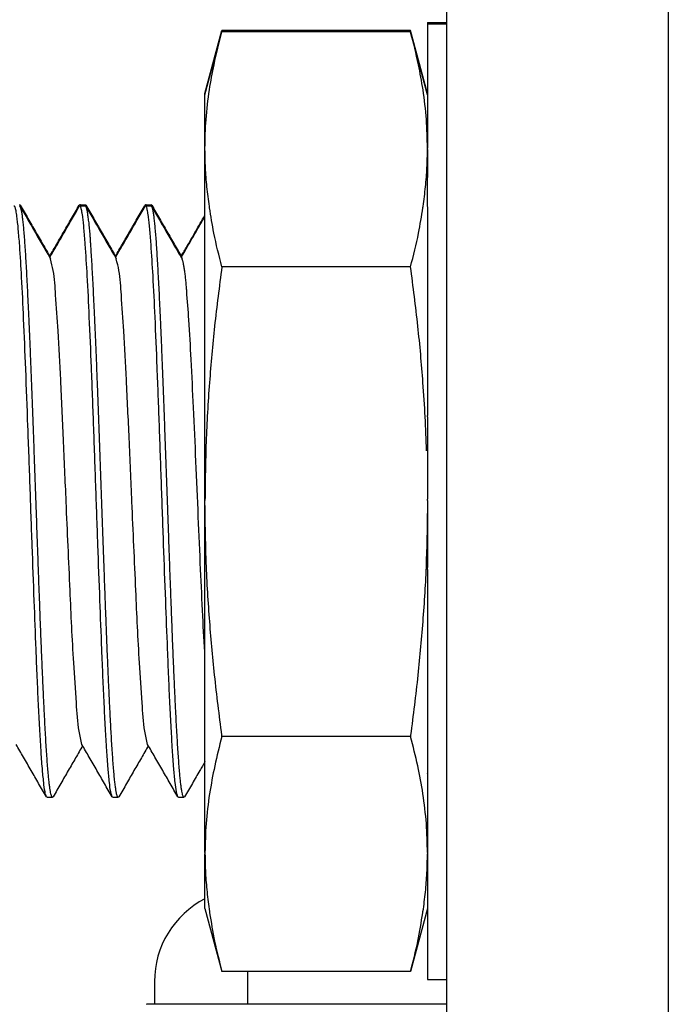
# Model space of a CAD drawing. Header units: inches. Extents: x 2.2 to 24.2, y 1.1 to 18.1.
# Tile 9 of 106: x 10.142 to 10.279, y 8.619 to 8.827. Entities that reach past the tile are written whole.
import ezdxf

# ---------------------------------------------------------------- set-up
doc = ezdxf.new("R2010")
doc.units = ezdxf.units.IN
doc.header["$MEASUREMENT"] = 0

# ---------------------------------------------------------------- blocks, each defined once
blk = doc.blocks.new('B250_front_panel__1', base_point=(20.0992892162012, 16.53928189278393))
at = {"color": 124, "linetype": 'Continuous'}
for p, q in [((20.55803883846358, 18.00673189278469), (20.5580388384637, 16.67223189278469)), ((20.38031246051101, 17.25177822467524), (20.38031246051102, 17.23790995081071))]:
    blk.add_line(p, q, dxfattribs=at)
at = {"color": 7, "linetype": 'Continuous'}
for p, q in [((20.46428883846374, 17.7680406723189), (20.46428883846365, 17.23790995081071)), ((20.45628883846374, 17.65293671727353), (20.45628883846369, 17.65238671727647)), ((20.45628883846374, 17.65293671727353), (20.46428883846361, 17.65293671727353)), ((20.45628883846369, 17.65238671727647), (20.4562888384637, 17.62293671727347)), ((20.45628883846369, 17.65238671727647), (20.46428883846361, 17.65238671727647)), ((20.36228883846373, 17.62293671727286), (20.36941856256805, 17.6495452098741)), ((20.3622888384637, 17.62238671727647), (20.369418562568, 17.64899520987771)), ((20.44915911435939, 17.6495452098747), (20.36941856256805, 17.6495452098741)), ((20.44915911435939, 17.64899520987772), (20.369418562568, 17.64899520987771)), ((20.4562888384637, 17.62293671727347), (20.44915911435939, 17.6495452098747)), ((20.45628883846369, 17.62238671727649), (20.44915911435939, 17.64899520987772)), ((20.3622888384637, 17.62238671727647), (20.36228883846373, 17.62293671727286)), ((20.36228883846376, 17.59989308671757), (20.3622888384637, 17.62238671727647)), ((20.4562888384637, 17.62293671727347), (20.45628883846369, 17.62238671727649)), ((20.45628883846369, 17.62238671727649), (20.45628883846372, 17.59989308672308)), ((20.36228883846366, 17.57151484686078), (20.36228883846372, 17.59934308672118)), ((20.45628883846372, 17.5993430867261), (20.45619857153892, 17.57528741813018)), ((20.28423260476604, 17.57571012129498), (20.28396217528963, 17.57594394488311)), ((20.284232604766, 17.5751601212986), (20.28396217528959, 17.57539394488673)), ((20.30943057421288, 17.57594394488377), (20.30916007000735, 17.5757100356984)), ((20.30943057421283, 17.57539394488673), (20.30916007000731, 17.57516003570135)), ((20.30943057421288, 17.57594394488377), (20.31173995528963, 17.57594394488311)), ((20.30943057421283, 17.57539394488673), (20.31173995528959, 17.57539394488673)), ((20.31201038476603, 17.57571012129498), (20.31173995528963, 17.57594394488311)), ((20.312010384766, 17.5751601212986), (20.31173995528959, 17.57539394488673)), ((20.33720835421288, 17.57594394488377), (20.33693785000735, 17.5757100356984)), ((20.33720835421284, 17.57539394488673), (20.3369378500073, 17.57516003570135)), ((20.33720835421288, 17.57594394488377), (20.33951773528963, 17.57594394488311)), ((20.33720835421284, 17.57539394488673), (20.33951773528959, 17.57539394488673)), ((20.33978816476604, 17.57571012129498), (20.33951773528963, 17.57594394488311)), ((20.339788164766, 17.5751601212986), (20.33951773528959, 17.57539394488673)), ((20.45628883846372, 17.57295382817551), (20.45628883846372, 17.48674741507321)), ((20.3622888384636, 17.57096484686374), (20.36228883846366, 17.57151484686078)), ((20.36228883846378, 17.45093671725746), (20.3622888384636, 17.57096484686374)), ((20.44915911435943, 17.54969096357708), (20.36941856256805, 17.54969096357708)), ((20.45628883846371, 17.48619741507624), (20.45628883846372, 17.4513908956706)), ((20.36228883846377, 17.30198034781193), (20.36228883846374, 17.45038671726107)), ((20.45628883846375, 17.45093671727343), (20.45628883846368, 17.44993253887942)), ((20.45628883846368, 17.44993253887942), (20.45628883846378, 17.42315300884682)), ((20.45628883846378, 17.42315300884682), (20.45628883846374, 17.42260300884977)), ((20.45628883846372, 17.42166940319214), (20.45628883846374, 17.37024087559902)), ((20.45628883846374, 17.37024087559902), (20.45628883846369, 17.36969087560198)), ((20.45628883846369, 17.36969087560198), (20.45628883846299, 17.33539239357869)), ((20.44915911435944, 17.35108247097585), (20.36941856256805, 17.35108247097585)), ((20.45628750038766, 17.33525549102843), (20.45628883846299, 17.33539239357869)), ((20.45628750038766, 17.33525549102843), (20.45628883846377, 17.30198034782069)), ((20.29554168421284, 17.32539394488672), (20.29527118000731, 17.3256278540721)), ((20.29554168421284, 17.32539394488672), (20.2978510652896, 17.32539394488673)), ((20.298121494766, 17.32562776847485), (20.2978510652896, 17.32539394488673)), ((20.32331946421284, 17.32539394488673), (20.32304896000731, 17.3256278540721)), ((20.32331946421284, 17.32539394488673), (20.3256288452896, 17.32539394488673)), ((20.325899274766, 17.32562776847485), (20.3256288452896, 17.32539394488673)), ((20.35109724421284, 17.32539394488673), (20.35082674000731, 17.3256278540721)), ((20.35109724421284, 17.32539394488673), (20.35340662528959, 17.32539394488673)), ((20.353677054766, 17.32562776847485), (20.35340662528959, 17.32539394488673)), ((20.45628883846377, 17.30198034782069), (20.45628883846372, 17.3014303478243)), ((20.36228883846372, 17.27838671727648), (20.36228883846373, 17.30143034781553)), ((20.45628883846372, 17.3014303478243), (20.45628883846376, 17.29093671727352)), ((20.45628883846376, 17.29093671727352), (20.45628883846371, 17.29038671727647)), ((20.45628883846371, 17.29038671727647), (20.45628883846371, 17.27838671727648)), ((20.36228883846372, 17.27838671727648), (20.36941856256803, 17.25177822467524)), ((20.45628883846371, 17.27838671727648), (20.4491591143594, 17.25177822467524)), ((20.45628883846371, 17.27838671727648), (20.45628883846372, 17.24838671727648)), ((20.4491591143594, 17.25177822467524), (20.36941856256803, 17.25177822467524)), ((20.45628883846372, 17.24838671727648), (20.46428883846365, 17.24838671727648)), ((20.34094238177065, 17.24746529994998), (20.34094238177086, 17.23790995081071)), ((20.46428883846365, 17.23790995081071), (20.33763992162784, 17.23790995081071)), ((20.46428883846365, 17.23790995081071), (20.46428883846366, 16.91092311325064))]:
    blk.add_line(p, q, dxfattribs=at)
blk.add_arc((20.38031246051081, 17.24746529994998), 0.0393700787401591, 117.2452363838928, 180, dxfattribs=at)
for points, knots in [([(20.36414844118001, 17.62456796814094), (20.36476202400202, 17.62808689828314), (20.36619381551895, 17.63629818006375), (20.36824588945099, 17.64437798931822), (20.369418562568, 17.64899520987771)], [0, 0, 0, 0, 0.0107124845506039, 0.0249971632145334, 0.0249971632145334, 0.0249971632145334, 0.0249971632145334]), ([(20.367326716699, 17.64118833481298), (20.36764562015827, 17.6425355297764), (20.36830715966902, 17.64533009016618), (20.36903933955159, 17.64810699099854), (20.36941856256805, 17.6495452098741)], [0, 0, 0, 0, 0.0041530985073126, 0.008615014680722, 0.008615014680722, 0.008615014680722, 0.008615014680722]), ([(20.4512509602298, 17.64118833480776), (20.45093205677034, 17.64253552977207), (20.45027051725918, 17.64533009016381), (20.44953833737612, 17.64810699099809), (20.44915911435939, 17.6495452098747)], [0, 0, 0, 0, 0.0041530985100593, 0.0086150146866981, 0.0086150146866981, 0.0086150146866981, 0.0086150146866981]), ([(20.45442923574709, 17.62456796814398), (20.45381565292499, 17.62808689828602), (20.45238386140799, 17.63629818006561), (20.45033178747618, 17.64437798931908), (20.44915911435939, 17.64899520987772)], [0, 0, 0, 0, 0.0107124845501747, 0.0249971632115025, 0.0249971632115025, 0.0249971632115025, 0.0249971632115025]), ([(20.36228883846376, 17.59989308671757), (20.36236708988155, 17.6039208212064), (20.3625275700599, 17.61217998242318), (20.36359933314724, 17.62037130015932), (20.36414844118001, 17.62456796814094)], [0, 0, 0, 0, 0.0120755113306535, 0.0247617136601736, 0.0247617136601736, 0.0247617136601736, 0.0247617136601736]), ([(20.45628883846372, 17.59989308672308), (20.45621058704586, 17.60392082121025), (20.45605010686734, 17.61217998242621), (20.45497834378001, 17.62037130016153), (20.45442923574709, 17.62456796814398)], [0, 0, 0, 0, 0.0120755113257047, 0.0247617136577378, 0.0247617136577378, 0.0247617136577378, 0.0247617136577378]), ([(20.36228883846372, 17.59934308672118), (20.36228889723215, 17.59943479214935), (20.36228899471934, 17.59961812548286), (20.36228889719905, 17.59980145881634), (20.36228883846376, 17.59989308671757)], [0, 0, 0, 0, 0.0002751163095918, 0.0005500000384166, 0.0005500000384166, 0.0005500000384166, 0.0005500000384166]), ([(20.36422815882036, 17.57468400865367), (20.36421461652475, 17.57477413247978), (20.36418769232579, 17.57495340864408), (20.36375095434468, 17.57789460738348), (20.36306629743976, 17.58341822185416), (20.36242744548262, 17.59146805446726), (20.36233453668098, 17.59674653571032), (20.36228883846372, 17.59934308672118)], [0, 0, 0, 0, 0.0002734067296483, 0.0005438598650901, 0.0089203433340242, 0.0169657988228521, 0.0247551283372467, 0.0247551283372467, 0.0247551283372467, 0.0247551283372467]), ([(20.45434951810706, 17.57468400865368), (20.45436306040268, 17.5747741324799), (20.45438998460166, 17.57495340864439), (20.45482672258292, 17.57789460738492), (20.45551137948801, 17.5834182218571), (20.45615023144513, 17.59146805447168), (20.45624314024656, 17.59674653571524), (20.45628883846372, 17.5993430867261)], [0, 0, 0, 0, 0.0002734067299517, 0.0005438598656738, 0.0089203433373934, 0.0169657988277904, 0.0247551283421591, 0.0247551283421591, 0.0247551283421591, 0.0247551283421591]), ([(20.45628883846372, 17.5993430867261), (20.4562887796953, 17.59943479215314), (20.45628868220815, 17.59961812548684), (20.45628877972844, 17.59980145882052), (20.45628883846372, 17.59989308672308)], [0, 0, 0, 0, 0.0002751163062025, 0.0005500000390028, 0.0005500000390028, 0.0005500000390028, 0.0005500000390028]), ([(20.28400587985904, 17.55864979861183), (20.28390459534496, 17.55985265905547), (20.28371168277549, 17.56214383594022), (20.28343984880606, 17.56539375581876), (20.28316254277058, 17.56825161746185), (20.28290551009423, 17.57047327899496), (20.2826735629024, 17.57211487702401), (20.28248086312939, 17.57324488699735), (20.28229936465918, 17.57409540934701), (20.28212956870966, 17.57468858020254), (20.28200051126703, 17.57502767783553), (20.28188306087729, 17.57522912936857), (20.28180939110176, 17.57534183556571), (20.2817117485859, 17.57537039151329), (20.28167244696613, 17.57538609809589), (20.28165279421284, 17.57539394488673)], [0, 0, 0, 0, 0.0036213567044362, 0.0068978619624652, 0.0097837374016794, 0.0122348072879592, 0.013606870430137, 0.0147564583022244, 0.0156744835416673, 0.0162113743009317, 0.016611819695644, 0.0167496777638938, 0.0169218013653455, 0.0169854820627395, 0.0170491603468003, 0.0170491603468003, 0.0170491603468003, 0.0170491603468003]), ([(20.28423260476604, 17.57571012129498), (20.2853228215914, 17.57382543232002), (20.2874542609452, 17.57014078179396), (20.29064934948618, 17.56461864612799), (20.29376668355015, 17.55923190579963), (20.29584296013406, 17.55564522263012), (20.29685556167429, 17.55389600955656)], [0, 0, 0, 0, 0.0065318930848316, 0.012770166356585, 0.01913957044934, 0.0252030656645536, 0.0252030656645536, 0.0252030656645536, 0.0252030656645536]), ([(20.28464818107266, 17.57444167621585), (20.28463128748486, 17.57451403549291), (20.28459868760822, 17.57465360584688), (20.28454703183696, 17.57485411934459), (20.28449545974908, 17.57503816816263), (20.28444755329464, 17.5751935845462), (20.2843961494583, 17.57534426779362), (20.28434832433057, 17.57547703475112), (20.28428441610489, 17.57560207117), (20.28424987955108, 17.57567410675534), (20.28423260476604, 17.57571012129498)], [0, 0, 0, 0, 0.0002229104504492, 0.000429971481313, 0.0006211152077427, 0.0007963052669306, 0.0009177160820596, 0.0010989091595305, 0.0012187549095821, 0.0013386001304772, 0.0013386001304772, 0.0013386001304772, 0.0013386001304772]), ([(20.284232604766, 17.5751601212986), (20.28532282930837, 17.57327541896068), (20.28745426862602, 17.56959076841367), (20.29067895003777, 17.56401748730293), (20.29385259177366, 17.55853346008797), (20.29598521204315, 17.55484949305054), (20.29702454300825, 17.55305412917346)], [0, 0, 0, 0, 0.0065319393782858, 0.0127701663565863, 0.0193168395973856, 0.0255403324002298, 0.0255403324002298, 0.0255403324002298, 0.0255403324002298]), ([(20.2978510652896, 17.32539394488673), (20.29784660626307, 17.32539555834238), (20.29781094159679, 17.32540850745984), (20.29776046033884, 17.32540998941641), (20.29770368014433, 17.32547508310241), (20.29759973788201, 17.32556470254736), (20.29749531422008, 17.32579293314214), (20.29732628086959, 17.32622592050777), (20.29714380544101, 17.32695307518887), (20.29692978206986, 17.32804418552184), (20.29671375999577, 17.3294588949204), (20.29649253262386, 17.33119865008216), (20.2962708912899, 17.33324317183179), (20.29603655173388, 17.3357142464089), (20.2957934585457, 17.33862911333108), (20.29554270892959, 17.34199790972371), (20.29529320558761, 17.34569369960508), (20.29504546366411, 17.34968888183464), (20.29479998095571, 17.3539558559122), (20.29455712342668, 17.35846700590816), (20.29428485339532, 17.36384233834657), (20.29398661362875, 17.37009385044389), (20.29366462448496, 17.37724867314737), (20.29334677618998, 17.38470121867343), (20.29303057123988, 17.39246938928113), (20.29271369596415, 17.40057109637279), (20.29239378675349, 17.40902424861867), (20.2920684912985, 17.41784675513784), (20.29173547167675, 17.42705652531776), (20.29139232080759, 17.43667146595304), (20.29106956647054, 17.44578728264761), (20.29076910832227, 17.45427550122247), (20.29049470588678, 17.46198891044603), (20.29021899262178, 17.46968376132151), (20.28994250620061, 17.47732165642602), (20.28966584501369, 17.48486420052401), (20.28938959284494, 17.49227299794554), (20.28911433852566, 17.49950965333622), (20.28884067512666, 17.50653577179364), (20.28856918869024, 17.51331295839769), (20.28830050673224, 17.51980282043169), (20.28803513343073, 17.52596695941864), (20.28777402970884, 17.53176699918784), (20.28751746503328, 17.53714773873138), (20.28726712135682, 17.54213028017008), (20.2870246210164, 17.54674552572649), (20.28678446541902, 17.55105058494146), (20.2865457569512, 17.55503632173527), (20.28630728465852, 17.55869357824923), (20.28606803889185, 17.56201325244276), (20.28582672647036, 17.5649861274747), (20.28558313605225, 17.56760344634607), (20.28533417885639, 17.56985525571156), (20.28508601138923, 17.57173560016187), (20.28482035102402, 17.57322853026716), (20.28458575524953, 17.57434805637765), (20.28433343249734, 17.5749282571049), (20.284232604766, 17.5751601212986)], [0, 0, 0, 0, 1.4275122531e-05, 0.0001142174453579, 0.000133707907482, 0.000270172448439, 0.0005238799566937, 0.0008678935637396, 0.001673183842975, 0.0027608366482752, 0.0042073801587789, 0.0059636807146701, 0.0080225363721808, 0.0103763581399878, 0.0134100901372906, 0.0167972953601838, 0.0205106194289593, 0.0245226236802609, 0.0288058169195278, 0.0333326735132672, 0.0380756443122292, 0.0449524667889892, 0.0521085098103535, 0.0595618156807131, 0.0673304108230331, 0.0754323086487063, 0.083885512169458, 0.0927080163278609, 0.1019178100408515, 0.1115328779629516, 0.121571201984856, 0.129282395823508, 0.1370134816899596, 0.1447260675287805, 0.1523817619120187, 0.1599421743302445, 0.1673689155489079, 0.1746235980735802, 0.1816678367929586, 0.1884632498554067, 0.1949714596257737, 0.2011540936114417, 0.2069727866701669, 0.2123891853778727, 0.2173146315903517, 0.2219392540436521, 0.2262540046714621, 0.2302498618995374, 0.2339178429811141, 0.237249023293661, 0.240234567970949, 0.2428657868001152, 0.2451342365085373, 0.2470319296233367, 0.2485518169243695, 0.2496891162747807, 0.2504461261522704, 0.2504461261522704, 0.2504461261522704, 0.2504461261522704]), ([(20.29669635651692, 17.55417100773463), (20.29768373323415, 17.55587666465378), (20.2997069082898, 17.55937165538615), (20.302771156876, 17.56466667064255), (20.3059383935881, 17.57014066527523), (20.30806983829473, 17.57382532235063), (20.30916007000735, 17.5757100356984)], [0, 0, 0, 0, 0.0059124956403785, 0.0121150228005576, 0.0183532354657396, 0.0248852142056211, 0.0248852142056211, 0.0248852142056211, 0.0248852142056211]), ([(20.29669635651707, 17.55362100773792), (20.29768372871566, 17.55532665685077), (20.29970690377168, 17.55882164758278), (20.30277115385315, 17.56411666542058), (20.30593839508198, 17.56959066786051), (20.30806983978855, 17.57327532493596), (20.30916007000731, 17.57516003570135)], [0, 0, 0, 0, 0.0059124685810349, 0.0121150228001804, 0.018353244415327, 0.0248852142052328, 0.0248852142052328, 0.0248852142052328, 0.0248852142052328]), ([(20.30984540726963, 17.57539394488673), (20.3098338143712, 17.57542232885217), (20.30981062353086, 17.57547909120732), (20.30977173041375, 17.57558372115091), (20.30971024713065, 17.57568993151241), (20.30966542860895, 17.57578043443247), (20.30959901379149, 17.5758434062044), (20.3095526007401, 17.57591784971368), (20.30946948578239, 17.57593058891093), (20.30943489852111, 17.57594246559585), (20.30943057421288, 17.57594394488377)], [0, 0, 0, 0, 9.20286884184e-05, 0.0001840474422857, 0.0003338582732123, 0.0004617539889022, 0.000480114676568, 0.0006086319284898, 0.0007048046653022, 0.0007185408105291, 0.0007185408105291, 0.0007185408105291, 0.0007185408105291]), ([(20.31170622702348, 17.55919431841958), (20.31161998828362, 17.56036159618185), (20.31145581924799, 17.56258384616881), (20.31118649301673, 17.56573148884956), (20.31091404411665, 17.5684966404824), (20.31066119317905, 17.57064442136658), (20.31043315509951, 17.57223015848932), (20.31024385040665, 17.57332114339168), (20.3100652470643, 17.57414218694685), (20.30989852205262, 17.5747155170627), (20.30977067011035, 17.57504236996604), (20.30965576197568, 17.57523790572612), (20.30957125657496, 17.57535618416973), (20.3094735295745, 17.57537780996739), (20.30943534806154, 17.57539215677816), (20.30943057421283, 17.57539394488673)], [0, 0, 0, 0, 0.0035113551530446, 0.0066848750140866, 0.0094771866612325, 0.0118466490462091, 0.0131722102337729, 0.0142824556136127, 0.0151689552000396, 0.0156890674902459, 0.0160768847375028, 0.0162106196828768, 0.016377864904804, 0.0164850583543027, 0.0165003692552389, 0.0165003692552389, 0.0165003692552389, 0.0165003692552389]), ([(20.31201038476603, 17.57571012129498), (20.3131005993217, 17.57382543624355), (20.31523203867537, 17.57014078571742), (20.31842712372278, 17.56461865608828), (20.32154446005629, 17.55923191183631), (20.32362073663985, 17.55564522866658), (20.32463334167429, 17.55389600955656)], [0, 0, 0, 0, 0.0065318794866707, 0.0127701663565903, 0.0191395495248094, 0.0252030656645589, 0.0252030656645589, 0.0252030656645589, 0.0252030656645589]), ([(20.31242596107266, 17.57444167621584), (20.31240906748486, 17.57451403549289), (20.31237646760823, 17.57465360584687), (20.31232481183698, 17.57485411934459), (20.31227323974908, 17.57503816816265), (20.31222533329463, 17.57519358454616), (20.31217392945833, 17.57534426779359), (20.31212610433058, 17.57547703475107), (20.31206219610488, 17.57560207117), (20.31202765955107, 17.57567410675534), (20.31201038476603, 17.57571012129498)], [0, 0, 0, 0, 0.0002229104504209, 0.0004299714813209, 0.0006211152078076, 0.0007963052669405, 0.0009177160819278, 0.0010989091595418, 0.0012187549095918, 0.0013386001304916, 0.0013386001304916, 0.0013386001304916, 0.0013386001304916]), ([(20.312010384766, 17.5751601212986), (20.31310062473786, 17.57327539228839), (20.31523206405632, 17.56959074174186), (20.31845675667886, 17.56401744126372), (20.32163038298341, 17.55853344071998), (20.32376300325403, 17.55484947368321), (20.32480232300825, 17.55305412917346)], [0, 0, 0, 0, 0.0065320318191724, 0.0127701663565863, 0.0193169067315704, 0.0255403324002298, 0.0255403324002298, 0.0255403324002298, 0.0255403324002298]), ([(20.31304522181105, 17.56998361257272), (20.31300409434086, 17.57031371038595), (20.3129255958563, 17.57094386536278), (20.31279874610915, 17.57184107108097), (20.31267191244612, 17.57264347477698), (20.31254407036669, 17.57334771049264), (20.31241673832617, 17.57395155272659), (20.31228677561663, 17.57445079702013), (20.31216404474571, 17.5748483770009), (20.31205663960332, 17.57506629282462), (20.312010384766, 17.5751601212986)], [0, 0, 0, 0, 0.0009979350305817, 0.0019050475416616, 0.0027182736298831, 0.0034348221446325, 0.0040522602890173, 0.0045687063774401, 0.0049831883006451, 0.0052966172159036, 0.0052966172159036, 0.0052966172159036, 0.0052966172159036]), ([(20.32447413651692, 17.55417100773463), (20.32546151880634, 17.55587667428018), (20.32748469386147, 17.55937166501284), (20.3305489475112, 17.56466668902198), (20.33371617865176, 17.57014067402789), (20.33584762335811, 17.57382533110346), (20.33693785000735, 17.5757100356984)], [0, 0, 0, 0, 0.0059125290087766, 0.0121150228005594, 0.0183532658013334, 0.0248852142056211, 0.0248852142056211, 0.0248852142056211, 0.0248852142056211]), ([(20.32447413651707, 17.55362100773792), (20.32546151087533, 17.55532666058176), (20.32748468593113, 17.5588216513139), (20.33054893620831, 17.564116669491), (20.33371617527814, 17.56959066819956), (20.33584761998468, 17.57327532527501), (20.3369378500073, 17.57516003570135)], [0, 0, 0, 0, 0.0059124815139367, 0.0121150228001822, 0.0183532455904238, 0.0248852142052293, 0.0248852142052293, 0.0248852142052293, 0.0248852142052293]), ([(20.33762318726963, 17.57539394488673), (20.33761159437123, 17.57542232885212), (20.33758840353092, 17.57547909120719), (20.33754951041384, 17.57558372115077), (20.33748802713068, 17.5756899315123), (20.33744320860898, 17.57578043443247), (20.33737679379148, 17.57584340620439), (20.33733038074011, 17.57591784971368), (20.33724726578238, 17.57593058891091), (20.33721267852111, 17.57594246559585), (20.33720835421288, 17.57594394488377)], [0, 0, 0, 0, 9.20286882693e-05, 0.0001840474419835, 0.0003338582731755, 0.0004617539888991, 0.0004801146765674, 0.0006086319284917, 0.0007048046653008, 0.000718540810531, 0.000718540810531, 0.000718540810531, 0.000718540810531]), ([(20.33948400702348, 17.55919431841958), (20.33939776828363, 17.56036159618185), (20.33923359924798, 17.56258384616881), (20.33896427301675, 17.56573148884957), (20.33869182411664, 17.5684966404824), (20.33843897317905, 17.57064442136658), (20.3382109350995, 17.57223015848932), (20.33802163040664, 17.57332114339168), (20.33784302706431, 17.57414218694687), (20.33767630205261, 17.57471551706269), (20.33754845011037, 17.57504236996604), (20.33743354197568, 17.57523790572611), (20.33734903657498, 17.57535618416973), (20.3372513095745, 17.57537780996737), (20.33721312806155, 17.57539215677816), (20.33720835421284, 17.57539394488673)], [0, 0, 0, 0, 0.0035113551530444, 0.0066848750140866, 0.0094771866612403, 0.0118466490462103, 0.0131722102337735, 0.0142824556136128, 0.0151689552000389, 0.0156890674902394, 0.0160768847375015, 0.0162106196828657, 0.0163778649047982, 0.0164850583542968, 0.0165003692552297, 0.0165003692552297, 0.0165003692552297, 0.0165003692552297]), ([(20.33978816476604, 17.57571012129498), (20.34087839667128, 17.57382540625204), (20.34300983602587, 17.57014075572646), (20.34620492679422, 17.56461861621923), (20.3493222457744, 17.55923190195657), (20.35139852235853, 17.55564521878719), (20.35241112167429, 17.55389600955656)], [0, 0, 0, 0, 0.0065319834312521, 0.012770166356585, 0.0191395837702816, 0.0252030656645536, 0.0252030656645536, 0.0252030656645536, 0.0252030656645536]), ([(20.34020374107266, 17.57444167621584), (20.34018684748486, 17.5745140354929), (20.34015424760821, 17.57465360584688), (20.34010259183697, 17.5748541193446), (20.34005101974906, 17.57503816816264), (20.34000311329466, 17.57519358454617), (20.3399517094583, 17.57534426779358), (20.33990388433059, 17.57547703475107), (20.33983997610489, 17.57560207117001), (20.33980543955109, 17.57567410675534), (20.33978816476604, 17.57571012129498)], [0, 0, 0, 0, 0.0002229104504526, 0.0004299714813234, 0.0006211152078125, 0.0007963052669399, 0.0009177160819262, 0.0010989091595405, 0.0012187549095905, 0.0013386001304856, 0.0013386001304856, 0.0013386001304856, 0.0013386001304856]), ([(20.339788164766, 17.5751601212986), (20.34087839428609, 17.5732754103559), (20.34300983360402, 17.56959075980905), (20.34623451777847, 17.56401747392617), (20.34940815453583, 17.55853345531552), (20.3515407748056, 17.55484948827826), (20.35258010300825, 17.55305412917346)], [0, 0, 0, 0, 0.0065319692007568, 0.0127701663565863, 0.0193168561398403, 0.0255403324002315, 0.0255403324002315, 0.0255403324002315, 0.0255403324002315]), ([(20.35340662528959, 17.32539394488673), (20.35340216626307, 17.32539555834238), (20.35336650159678, 17.32540850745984), (20.35331602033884, 17.32540998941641), (20.35325924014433, 17.32547508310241), (20.35315529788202, 17.32556470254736), (20.3530508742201, 17.32579293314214), (20.35288184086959, 17.32622592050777), (20.35269936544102, 17.32695307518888), (20.35248534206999, 17.32804418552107), (20.3522693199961, 17.32945889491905), (20.3520480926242, 17.33119865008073), (20.35182645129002, 17.33324317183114), (20.35159211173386, 17.33571424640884), (20.35134901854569, 17.33862911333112), (20.35109826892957, 17.34199790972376), (20.35084876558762, 17.34569369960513), (20.35060102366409, 17.34968888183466), (20.35035554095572, 17.35395585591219), (20.35011268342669, 17.35846700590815), (20.34984041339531, 17.36384233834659), (20.34954217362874, 17.37009385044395), (20.34922018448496, 17.37724867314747), (20.34890233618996, 17.38470121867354), (20.34858613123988, 17.39246938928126), (20.34826925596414, 17.40057109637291), (20.34794934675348, 17.40902424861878), (20.34762405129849, 17.41784675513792), (20.34729103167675, 17.42705652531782), (20.34694788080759, 17.43667146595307), (20.34662512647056, 17.4457872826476), (20.34632466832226, 17.45427550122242), (20.3460502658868, 17.46198891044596), (20.34577455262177, 17.46968376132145), (20.34549806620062, 17.47732165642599), (20.34522140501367, 17.484864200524), (20.34494515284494, 17.49227299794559), (20.34466989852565, 17.49950965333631), (20.34439623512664, 17.50653577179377), (20.34412474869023, 17.51331295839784), (20.34385606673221, 17.51980282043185), (20.34359069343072, 17.52596695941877), (20.34332958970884, 17.53176699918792), (20.34307302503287, 17.53714773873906), (20.3428226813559, 17.5421302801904), (20.34258018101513, 17.54674552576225), (20.34234002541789, 17.55105058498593), (20.34210131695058, 17.55503632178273), (20.34186284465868, 17.55869357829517), (20.34162359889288, 17.56201325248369), (20.34138228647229, 17.56498612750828), (20.34113869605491, 17.56760344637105), (20.34088973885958, 17.56985525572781), (20.34064157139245, 17.57173560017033), (20.34037591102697, 17.57322853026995), (20.34014131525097, 17.57434805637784), (20.33988899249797, 17.57492825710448), (20.339788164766, 17.5751601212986)], [0, 0, 0, 0, 1.42751225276e-05, 0.0001142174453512, 0.0001337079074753, 0.0002701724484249, 0.0005238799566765, 0.0008678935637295, 0.0016731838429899, 0.002760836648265, 0.0042073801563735, 0.0059636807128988, 0.0080225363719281, 0.0103763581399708, 0.0134100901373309, 0.0167972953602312, 0.020510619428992, 0.0245226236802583, 0.0288058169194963, 0.0333326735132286, 0.0380756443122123, 0.0449524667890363, 0.0521085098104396, 0.0595618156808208, 0.0673304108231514, 0.0754323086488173, 0.0838855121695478, 0.0927080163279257, 0.1019178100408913, 0.1115328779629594, 0.1215712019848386, 0.1292823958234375, 0.1370134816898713, 0.1447260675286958, 0.1523817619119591, 0.1599421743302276, 0.1673689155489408, 0.1746235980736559, 0.1816678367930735, 0.1884632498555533, 0.1949714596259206, 0.2011540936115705, 0.2069727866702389, 0.2123891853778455, 0.2173146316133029, 0.2219392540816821, 0.2262540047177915, 0.2302498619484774, 0.2339178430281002, 0.237249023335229, 0.2402345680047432, 0.2428657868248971, 0.2451342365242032, 0.2470319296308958, 0.2485518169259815, 0.249689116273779, 0.2504461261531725, 0.2504461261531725, 0.2504461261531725, 0.2504461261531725]), ([(20.36941856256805, 17.54969096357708), (20.3682095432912, 17.55441814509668), (20.36609858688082, 17.56267192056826), (20.36478808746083, 17.57108804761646), (20.36422815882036, 17.57468400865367)], [0, 0, 0, 0, 0.0146270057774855, 0.0255390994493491, 0.0255390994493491, 0.0255390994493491, 0.0255390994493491]), ([(20.44915911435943, 17.54969096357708), (20.45036813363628, 17.55441814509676), (20.45247909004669, 17.56267192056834), (20.45378958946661, 17.57108804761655), (20.45434951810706, 17.57468400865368)], [0, 0, 0, 0, 0.0146270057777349, 0.0255390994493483, 0.0255390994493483, 0.0255390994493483, 0.0255390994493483]), ([(20.45619857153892, 17.57528741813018), (20.45622490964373, 17.57509449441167), (20.45627796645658, 17.57470571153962), (20.45628520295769, 17.57431338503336), (20.45628883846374, 17.5741157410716)], [0, 0, 0, 0, 0.0005835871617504, 0.0011760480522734, 0.0011760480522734, 0.0011760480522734, 0.0011760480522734]), ([(20.45628883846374, 17.57395800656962), (20.45629266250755, 17.57379113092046), (20.45630031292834, 17.57345640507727), (20.45629267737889, 17.57312167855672), (20.45628883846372, 17.57295382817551)], [0, 0, 0, 0, 0.0005006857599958, 0.0010042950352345, 0.0010042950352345, 0.0010042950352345, 0.0010042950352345]), ([(20.31401560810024, 17.55919431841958), (20.3139918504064, 17.5597210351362), (20.31394522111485, 17.56075514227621), (20.31382711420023, 17.56227324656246), (20.31371169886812, 17.5637298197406), (20.31359397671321, 17.56512118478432), (20.31347629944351, 17.56644398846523), (20.31335449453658, 17.56769389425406), (20.31324201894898, 17.56887033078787), (20.31310931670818, 17.5696209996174), (20.31304522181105, 17.56998361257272)], [0, 0, 0, 0, 0.0015816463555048, 0.003105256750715, 0.0045676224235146, 0.0059651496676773, 0.0072942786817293, 0.0085514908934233, 0.0097332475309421, 0.0108375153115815, 0.0108375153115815, 0.0108375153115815, 0.0108375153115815]), ([(20.35225191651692, 17.55417100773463), (20.35304552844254, 17.55554192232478), (20.35466404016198, 17.5583378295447), (20.35712952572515, 17.56259787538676), (20.35968158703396, 17.5670082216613), (20.36140873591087, 17.56999358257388), (20.36228883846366, 17.57151484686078)], [0, 0, 0, 0, 0.0047521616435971, 0.0096917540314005, 0.0147661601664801, 0.0200386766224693, 0.0200386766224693, 0.0200386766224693, 0.0200386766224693]), ([(20.35225191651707, 17.55362100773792), (20.35304552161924, 17.55499191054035), (20.35466403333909, 17.55778781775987), (20.35712951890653, 17.5620478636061), (20.35968158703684, 17.56645822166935), (20.36140873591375, 17.56944358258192), (20.3622888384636, 17.57096484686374)], [0, 0, 0, 0, 0.0047521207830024, 0.0096917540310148, 0.0147661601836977, 0.0200386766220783, 0.0200386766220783, 0.0200386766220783, 0.0200386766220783]), ([(20.29093435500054, 17.38789486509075), (20.29066227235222, 17.39476119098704), (20.29008173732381, 17.40941206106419), (20.28925123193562, 17.43242804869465), (20.28838307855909, 17.4570381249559), (20.2874986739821, 17.4818881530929), (20.28661587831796, 17.5054859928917), (20.28574394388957, 17.52647789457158), (20.2849340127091, 17.54389808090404), (20.28428590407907, 17.5541992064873), (20.28400587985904, 17.55864979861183)], [0, 0, 0, 0, 0.0206151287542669, 0.0439870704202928, 0.0690928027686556, 0.0944912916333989, 0.1185843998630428, 0.1399355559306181, 0.1575216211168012, 0.1708996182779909, 0.1708996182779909, 0.1708996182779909, 0.1708996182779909]), ([(20.31871213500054, 17.38789486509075), (20.31843831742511, 17.3948065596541), (20.31785394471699, 17.40955766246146), (20.31701821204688, 17.43273051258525), (20.31614468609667, 17.45750008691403), (20.31525467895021, 17.48248430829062), (20.31436811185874, 17.50616530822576), (20.31348869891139, 17.52717304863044), (20.31268513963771, 17.54454187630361), (20.31200093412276, 17.55478321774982), (20.31170622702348, 17.55919431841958)], [0, 0, 0, 0, 0.0207513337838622, 0.0442879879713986, 0.0695636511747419, 0.0951062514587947, 0.1192882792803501, 0.1406559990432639, 0.1581853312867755, 0.1714478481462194, 0.1714478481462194, 0.1714478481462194, 0.1714478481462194]), ([(20.3256288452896, 17.32539394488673), (20.32559609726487, 17.3254052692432), (20.32555867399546, 17.3254182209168), (20.32543896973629, 17.32545643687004), (20.32535675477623, 17.32564545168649), (20.32518748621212, 17.32596072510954), (20.32503444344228, 17.32650522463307), (20.32481804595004, 17.32742197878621), (20.32459021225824, 17.32877145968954), (20.32434060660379, 17.33059521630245), (20.3240912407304, 17.33281313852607), (20.32384134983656, 17.33541094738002), (20.3235919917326, 17.3383732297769), (20.32334317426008, 17.34167998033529), (20.32309565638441, 17.34530777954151), (20.32284978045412, 17.34923302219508), (20.32257474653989, 17.35398466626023), (20.32227630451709, 17.35952614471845), (20.32195919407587, 17.36583813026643), (20.32165269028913, 17.37236573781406), (20.3213533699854, 17.37913714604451), (20.32105817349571, 17.38618055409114), (20.32076395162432, 17.39352415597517), (20.32046754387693, 17.40119614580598), (20.32016595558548, 17.40922472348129), (20.31984248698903, 17.41799100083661), (20.31949798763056, 17.42749639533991), (20.31913451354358, 17.43769527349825), (20.31876489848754, 17.44814189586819), (20.3183907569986, 17.45872335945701), (20.3180134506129, 17.46932675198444), (20.31763445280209, 17.47983916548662), (20.31725505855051, 17.49014768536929), (20.316909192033, 17.49929290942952), (20.31659772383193, 17.50724291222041), (20.31632327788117, 17.51399890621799), (20.31605158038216, 17.52044149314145), (20.31578300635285, 17.52655691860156), (20.31551802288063, 17.5323314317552), (20.31525711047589, 17.53775128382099), (20.31500064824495, 17.54280271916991), (20.31474940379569, 17.54747201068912), (20.31450290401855, 17.55174534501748), (20.31426477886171, 17.55560920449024), (20.3140954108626, 17.55804616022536), (20.31401560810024, 17.55919431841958)], [0, 0, 0, 0, 0.0001041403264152, 0.0001190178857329, 0.0003752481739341, 0.0006393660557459, 0.0012324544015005, 0.0020359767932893, 0.0034820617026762, 0.0053263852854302, 0.0075620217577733, 0.0101757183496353, 0.0131561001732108, 0.0164799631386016, 0.0201239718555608, 0.0240647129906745, 0.0282787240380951, 0.034402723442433, 0.0407131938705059, 0.0472385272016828, 0.0540070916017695, 0.0610472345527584, 0.0683872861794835, 0.0760555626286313, 0.0840803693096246, 0.0924900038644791, 0.1023722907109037, 0.1126152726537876, 0.1231060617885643, 0.1337317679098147, 0.1443795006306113, 0.1549363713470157, 0.1652894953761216, 0.1753259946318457, 0.1823916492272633, 0.1891577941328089, 0.1956106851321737, 0.2017365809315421, 0.2075217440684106, 0.2129524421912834, 0.2180149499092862, 0.2226955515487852, 0.2269805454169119, 0.2308562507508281, 0.2343090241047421, 0.2343090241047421, 0.2343090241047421, 0.2343090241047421]), ([(20.34648991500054, 17.38789486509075), (20.3462160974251, 17.3948065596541), (20.34563172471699, 17.40955766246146), (20.34479599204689, 17.43273051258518), (20.34392246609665, 17.45750008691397), (20.34303245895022, 17.48248430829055), (20.34214589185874, 17.50616530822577), (20.34126647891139, 17.52717304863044), (20.34046291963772, 17.54454187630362), (20.33977871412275, 17.55478321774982), (20.33948400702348, 17.55919431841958)], [0, 0, 0, 0, 0.0207513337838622, 0.0442879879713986, 0.0695636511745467, 0.0951062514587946, 0.11928827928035, 0.1406559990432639, 0.1581853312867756, 0.1714478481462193, 0.1714478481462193, 0.1714478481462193, 0.1714478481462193]), ([(20.31025698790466, 17.34773388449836), (20.3098405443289, 17.34959153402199), (20.30854855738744, 17.35535467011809), (20.3078857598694, 17.36694197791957), (20.30645985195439, 17.38675283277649), (20.30518412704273, 17.4151400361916), (20.30379195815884, 17.44673791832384), (20.30252439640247, 17.47642083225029), (20.30139267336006, 17.50049103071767), (20.30039933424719, 17.52075410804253), (20.29923950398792, 17.53613888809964), (20.29868226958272, 17.54639991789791), (20.29743411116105, 17.55141007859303), (20.29702454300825, 17.55305412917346)], [0, 0, 0, 0, 0.0057054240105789, 0.0177004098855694, 0.0346999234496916, 0.0653508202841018, 0.1029079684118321, 0.12960087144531, 0.1544740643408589, 0.1752099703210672, 0.1904311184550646, 0.2008233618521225, 0.2058990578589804, 0.2058990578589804, 0.2058990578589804, 0.2058990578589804]), ([(20.33803476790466, 17.34773388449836), (20.33761832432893, 17.34959153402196), (20.33632633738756, 17.35535467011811), (20.33566353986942, 17.36694197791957), (20.33423763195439, 17.38675283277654), (20.33296190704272, 17.4151400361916), (20.33156973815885, 17.44673791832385), (20.33030217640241, 17.47642083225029), (20.32917045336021, 17.50049103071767), (20.32817711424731, 17.52075410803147), (20.32701728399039, 17.53613888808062), (20.32646004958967, 17.54639991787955), (20.32521189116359, 17.5514100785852), (20.32480232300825, 17.55305412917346)], [0, 0, 0, 0, 0.0057054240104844, 0.01770040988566, 0.0346999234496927, 0.0653508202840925, 0.1029079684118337, 0.1296008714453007, 0.1544740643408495, 0.1752099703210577, 0.1904311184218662, 0.2008233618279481, 0.2058990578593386, 0.2058990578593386, 0.2058990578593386, 0.2058990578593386]), ([(20.35358012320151, 17.54872531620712), (20.35354030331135, 17.54899330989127), (20.35346407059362, 17.54950645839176), (20.35334137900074, 17.55023906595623), (20.35321862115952, 17.55089912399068), (20.35309493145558, 17.55148407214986), (20.35297134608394, 17.5519921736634), (20.35284577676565, 17.55242032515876), (20.3527249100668, 17.55277043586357), (20.35262450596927, 17.55296715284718), (20.35258010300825, 17.55305412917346)], [0, 0, 0, 0, 0.0008127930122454, 0.0015563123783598, 0.0022283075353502, 0.0028267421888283, 0.0033498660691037, 0.0037963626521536, 0.0041656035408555, 0.0044582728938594, 0.0044582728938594, 0.0044582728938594, 0.0044582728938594]), ([(20.35451926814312, 17.54009167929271), (20.35449980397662, 17.54051099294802), (20.35446158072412, 17.5413347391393), (20.35434698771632, 17.54254334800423), (20.35423593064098, 17.54370490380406), (20.35412241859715, 17.54481675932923), (20.35400916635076, 17.54587659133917), (20.3538914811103, 17.5468806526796), (20.35378441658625, 17.54783076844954), (20.35364679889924, 17.54843333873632), (20.35358012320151, 17.54872531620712)], [0, 0, 0, 0, 0.0012591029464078, 0.0024735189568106, 0.0036413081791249, 0.0047598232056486, 0.0058264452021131, 0.0068385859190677, 0.0077936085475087, 0.0086913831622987, 0.0086913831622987, 0.0086913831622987, 0.0086913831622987]), ([(20.36941856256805, 17.54969096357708), (20.36833621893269, 17.5413235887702), (20.366229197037, 17.52503452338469), (20.36403097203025, 17.50031190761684), (20.36256374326, 17.47575603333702), (20.36237980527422, 17.45914995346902), (20.36228883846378, 17.45093671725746)], [0, 0, 0, 0, 0.0253087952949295, 0.0492695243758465, 0.0744462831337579, 0.0990842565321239, 0.0990842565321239, 0.0990842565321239, 0.0990842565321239]), ([(20.45594741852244, 17.47191163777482), (20.45576307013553, 17.47667545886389), (20.45539132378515, 17.48628152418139), (20.45423314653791, 17.50384561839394), (20.45234819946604, 17.52503588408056), (20.45024126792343, 17.54132478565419), (20.44915911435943, 17.54969096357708)], [0, 0, 0, 0, 0.014301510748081, 0.0288384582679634, 0.0528025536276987, 0.0781079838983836, 0.0781079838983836, 0.0781079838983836, 0.0781079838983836]), ([(20.35456659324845, 17.53954582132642), (20.35456797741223, 17.539551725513), (20.35457900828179, 17.53959897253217), (20.35460591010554, 17.53965063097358), (20.35459613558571, 17.53973881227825), (20.35459301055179, 17.53979010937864), (20.35458506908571, 17.53987526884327), (20.35459044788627, 17.5399657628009), (20.35454096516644, 17.54004235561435), (20.35452168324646, 17.54008620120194), (20.35451926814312, 17.54009167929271)], [0, 0, 0, 0, 1.82247078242e-05, 0.0001458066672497, 0.0001629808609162, 0.0002831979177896, 0.0003002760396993, 0.0004198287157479, 0.0005457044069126, 0.0005636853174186, 0.0005636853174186, 0.0005636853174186, 0.0005636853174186]), ([(20.36228883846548, 17.38466377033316), (20.36197084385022, 17.39044018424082), (20.36129121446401, 17.40278601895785), (20.36040164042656, 17.42256431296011), (20.35945268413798, 17.44436881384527), (20.35847771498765, 17.46719174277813), (20.35749516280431, 17.4893791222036), (20.35651921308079, 17.50931275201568), (20.35561810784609, 17.52577413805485), (20.35488066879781, 17.53543246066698), (20.35456659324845, 17.53954582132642)], [0, 0, 0, 0, 0.0173553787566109, 0.0370933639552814, 0.0593942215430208, 0.0828309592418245, 0.1056246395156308, 0.1260211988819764, 0.1427041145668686, 0.1550798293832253, 0.1550798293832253, 0.1550798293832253, 0.1550798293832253]), ([(20.45628883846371, 17.48619741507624), (20.45628944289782, 17.48620317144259), (20.4562942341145, 17.4862492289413), (20.45630592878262, 17.48630074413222), (20.45630169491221, 17.48638706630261), (20.45630024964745, 17.48643854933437), (20.45629704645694, 17.48652436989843), (20.4562939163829, 17.48661016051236), (20.45629078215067, 17.48669595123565), (20.45628904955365, 17.48674169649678), (20.45628883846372, 17.48674741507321)], [0, 0, 0, 0, 1.737016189e-05, 0.0001389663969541, 0.0001561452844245, 0.0002763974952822, 0.0002935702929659, 0.0004137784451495, 0.0005339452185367, 0.0005511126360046, 0.0005511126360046, 0.0005511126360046, 0.0005511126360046]), ([(20.36228883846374, 17.45038671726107), (20.36228885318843, 17.45047838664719), (20.36228886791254, 17.45066171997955), (20.36228885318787, 17.45084505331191), (20.36228883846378, 17.45093671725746)], [0, 0, 0, 0, 0.0002750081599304, 0.0005499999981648, 0.0005499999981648, 0.0005499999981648, 0.0005499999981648]), ([(20.36941856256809, 17.35163247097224), (20.36834590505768, 17.36009701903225), (20.36625816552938, 17.37657189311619), (20.36404335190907, 17.40138210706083), (20.36257921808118, 17.42584145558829), (20.36238492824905, 17.44226400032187), (20.36228883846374, 17.45038671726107)], [0, 0, 0, 0, 0.0255946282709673, 0.0498158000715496, 0.0747138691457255, 0.099080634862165, 0.099080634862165, 0.099080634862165, 0.099080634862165]), ([(20.45628883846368, 17.44993253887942), (20.4561885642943, 17.4418845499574), (20.45598582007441, 17.42561354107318), (20.45452752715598, 17.40130569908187), (20.45231950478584, 17.37657188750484), (20.45023176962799, 17.36009701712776), (20.44915911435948, 17.35163247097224)], [0, 0, 0, 0, 0.0241428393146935, 0.0488107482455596, 0.0730319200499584, 0.0986265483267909, 0.0986265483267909, 0.0986265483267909, 0.0986265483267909]), ([(20.45628883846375, 17.45093671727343), (20.45628882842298, 17.4510124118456), (20.45628881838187, 17.45116380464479), (20.45628882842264, 17.45131519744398), (20.45628883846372, 17.4513908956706)], [0, 0, 0, 0, 0.000227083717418, 0.0004541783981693, 0.0004541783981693, 0.0004541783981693, 0.0004541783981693]), ([(20.45628883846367, 17.42225571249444), (20.45628874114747, 17.42232143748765), (20.45628859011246, 17.42243720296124), (20.45628875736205, 17.42255296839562), (20.45628883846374, 17.42260300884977)], [0, 0, 0, 0, 0.000197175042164, 0.0003472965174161, 0.0003472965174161, 0.0003472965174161, 0.0003472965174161]), ([(20.45628883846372, 17.42166940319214), (20.45628943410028, 17.42167515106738), (20.45629415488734, 17.42172114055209), (20.45630567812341, 17.42177259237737), (20.45630150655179, 17.4218588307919), (20.45630009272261, 17.42191029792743), (20.45629696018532, 17.42199612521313), (20.45629396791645, 17.42207084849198), (20.45629139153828, 17.42216884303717), (20.45628968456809, 17.42222675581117), (20.45628883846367, 17.42225571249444)], [0, 0, 0, 0, 1.73419139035e-05, 0.0001387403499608, 0.0001559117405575, 0.0002761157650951, 0.0002932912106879, 0.0004135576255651, 0.0005004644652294, 0.0005873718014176, 0.0005873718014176, 0.0005873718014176, 0.0005873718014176]), ([(20.29527118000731, 17.3256278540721), (20.29506696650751, 17.32629078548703), (20.29446253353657, 17.3282528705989), (20.29407781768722, 17.33230484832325), (20.29348237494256, 17.33820124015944), (20.29296618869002, 17.34584188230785), (20.29242367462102, 17.3549425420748), (20.29190346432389, 17.36521322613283), (20.29139129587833, 17.37632672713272), (20.29108893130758, 17.38398165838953), (20.29093435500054, 17.38789486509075)], [0, 0, 0, 0, 0.0020775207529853, 0.0061488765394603, 0.012146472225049, 0.0198859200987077, 0.0291080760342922, 0.0395017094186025, 0.0507355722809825, 0.062484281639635, 0.062484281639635, 0.062484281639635, 0.062484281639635]), ([(20.32304896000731, 17.3256278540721), (20.3228447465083, 17.32629078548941), (20.32224031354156, 17.32825287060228), (20.32185559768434, 17.33230484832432), (20.321260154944, 17.33820124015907), (20.32074396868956, 17.34584188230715), (20.32020145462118, 17.3549425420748), (20.31968124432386, 17.36521322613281), (20.31916907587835, 17.37632672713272), (20.31886671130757, 17.38398165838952), (20.31871213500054, 17.38789486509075)], [0, 0, 0, 0, 0.0020775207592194, 0.006148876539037, 0.0121464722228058, 0.0198859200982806, 0.0291080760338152, 0.0395017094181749, 0.0507355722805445, 0.062484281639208, 0.062484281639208, 0.062484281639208, 0.062484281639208]), ([(20.35082674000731, 17.3256278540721), (20.35062252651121, 17.32629078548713), (20.35001809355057, 17.32825287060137), (20.34963337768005, 17.3323048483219), (20.34903793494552, 17.33820124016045), (20.34852174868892, 17.34584188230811), (20.34797923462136, 17.35494254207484), (20.34745902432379, 17.36521322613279), (20.34694685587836, 17.37632672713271), (20.3466444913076, 17.38398165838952), (20.34648991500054, 17.38789486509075)], [0, 0, 0, 0, 0.0020775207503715, 0.0061488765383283, 0.0121464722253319, 0.0198859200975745, 0.0291080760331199, 0.0395017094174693, 0.0507355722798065, 0.0624842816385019, 0.0624842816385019, 0.0624842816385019, 0.0624842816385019]), ([(20.29527118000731, 17.3256278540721), (20.29418093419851, 17.32751259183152), (20.29204948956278, 17.33119724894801), (20.28882478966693, 17.33677055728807), (20.28565115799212, 17.34225456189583), (20.28351853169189, 17.34593853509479), (20.28247920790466, 17.34773388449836)], [0, 0, 0, 0, 0.006532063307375, 0.0127701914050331, 0.0193169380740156, 0.0255403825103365, 0.0255403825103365, 0.0255403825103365, 0.0255403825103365]), ([(20.32304896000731, 17.3256278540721), (20.32195870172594, 17.32751261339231), (20.31982725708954, 17.33119727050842), (20.3166025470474, 17.33677059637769), (20.31342892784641, 17.34225457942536), (20.31129630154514, 17.34593855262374), (20.31025698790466, 17.34773388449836)], [0, 0, 0, 0, 0.0065321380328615, 0.0127701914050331, 0.01931699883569, 0.0255403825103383, 0.0255403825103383, 0.0255403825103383, 0.0255403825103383]), ([(20.35082674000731, 17.3256278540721), (20.34973649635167, 17.32751258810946), (20.34760505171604, 17.33119724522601), (20.34438034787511, 17.33677056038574), (20.34120671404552, 17.34225456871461), (20.33907408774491, 17.34593854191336), (20.33803476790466, 17.34773388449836)], [0, 0, 0, 0, 0.0065320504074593, 0.0127701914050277, 0.0193169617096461, 0.0255403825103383, 0.0255403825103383, 0.0255403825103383, 0.0255403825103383]), ([(20.36941856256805, 17.35108247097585), (20.36836203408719, 17.34695327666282), (20.3663132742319, 17.33894609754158), (20.36487571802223, 17.33080719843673), (20.36417950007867, 17.32686542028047)], [0, 0, 0, 0, 0.012781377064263, 0.0247851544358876, 0.0247851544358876, 0.0247851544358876, 0.0247851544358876]), ([(20.36941856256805, 17.35108247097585), (20.36940510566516, 17.35117295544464), (20.36937786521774, 17.35135625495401), (20.36940487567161, 17.35153962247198), (20.36941856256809, 17.35163247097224)], [0, 0, 0, 0, 0.000272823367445, 0.0005526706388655, 0.0005526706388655, 0.0005526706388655, 0.0005526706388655]), ([(20.44915911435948, 17.35163247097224), (20.44917280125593, 17.35153962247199), (20.44919981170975, 17.35135625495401), (20.44917257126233, 17.35117295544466), (20.44915911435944, 17.35108247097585)], [0, 0, 0, 0, 0.0002798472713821, 0.0005526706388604, 0.0005526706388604, 0.0005526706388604, 0.0005526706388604]), ([(20.45439817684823, 17.32686542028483), (20.45370195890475, 17.33080719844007), (20.45226440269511, 17.33894609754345), (20.4502156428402, 17.34695327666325), (20.44915911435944, 17.35108247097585)], [0, 0, 0, 0, 0.0120037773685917, 0.0247851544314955, 0.0247851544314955, 0.0247851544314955, 0.0247851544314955]), ([(20.31058524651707, 17.34716688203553), (20.30959785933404, 17.34546120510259), (20.30757466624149, 17.34196617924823), (20.30451040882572, 17.33667114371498), (20.30134316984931, 17.33119714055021), (20.29921173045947, 17.32751249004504), (20.298121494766, 17.32562776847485)], [0, 0, 0, 0, 0.0059125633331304, 0.0121151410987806, 0.0183533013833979, 0.0248853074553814, 0.0248853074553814, 0.0248853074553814, 0.0248853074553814]), ([(20.33836302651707, 17.34716688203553), (20.33737564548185, 17.34546121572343), (20.33535245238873, 17.34196618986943), (20.33228820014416, 17.33667116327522), (20.32912095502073, 17.33119714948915), (20.3269895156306, 17.32751249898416), (20.325899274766, 17.32562776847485)], [0, 0, 0, 0, 0.0059125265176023, 0.0121151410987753, 0.0183532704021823, 0.0248853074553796, 0.0248853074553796, 0.0248853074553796, 0.0248853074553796]), ([(20.36228883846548, 17.34051216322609), (20.36192245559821, 17.33987908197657), (20.36118348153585, 17.33860216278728), (20.35940307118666, 17.3355254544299), (20.35689873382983, 17.33119714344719), (20.35476729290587, 17.32751249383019), (20.353677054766, 17.32562776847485)], [0, 0, 0, 0, 0.002194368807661, 0.0044259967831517, 0.0106641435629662, 0.0171961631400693, 0.0171961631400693, 0.0171961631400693, 0.0171961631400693]), ([(20.36417950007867, 17.32686542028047), (20.36362686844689, 17.3226819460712), (20.36253572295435, 17.31442171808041), (20.36237041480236, 17.30609159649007), (20.36228883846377, 17.30198034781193)], [0, 0, 0, 0, 0.0126483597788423, 0.0249740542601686, 0.0249740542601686, 0.0249740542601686, 0.0249740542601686]), ([(20.45628883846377, 17.30198034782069), (20.45620726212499, 17.3060915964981), (20.4560419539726, 17.31442171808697), (20.45495080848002, 17.32268194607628), (20.45439817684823, 17.32686542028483)], [0, 0, 0, 0, 0.012325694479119, 0.0249740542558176, 0.0249740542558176, 0.0249740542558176, 0.0249740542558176]), ([(20.36228883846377, 17.30198034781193), (20.36228889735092, 17.30188868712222), (20.36228899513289, 17.30170535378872), (20.36228889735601, 17.30152202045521), (20.36228883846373, 17.30143034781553)], [0, 0, 0, 0, 0.0002749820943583, 0.0005500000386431, 0.0005500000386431, 0.0005500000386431, 0.0005500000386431]), ([(20.36228883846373, 17.30143034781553), (20.36233690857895, 17.29875856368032), (20.3624336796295, 17.29338045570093), (20.36309146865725, 17.28525969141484), (20.36378363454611, 17.27973985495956), (20.3642196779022, 17.27682643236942), (20.36424681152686, 17.27664722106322), (20.36426039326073, 17.27655756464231)], [0, 0, 0, 0, 0.0080149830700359, 0.016133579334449, 0.024427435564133, 0.0246991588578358, 0.0249711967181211, 0.0249711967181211, 0.0249711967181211, 0.0249711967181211]), ([(20.45431728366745, 17.27655756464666), (20.45433086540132, 17.27664722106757), (20.45435799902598, 17.27682643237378), (20.4547940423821, 17.27973985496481), (20.45548620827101, 17.28525969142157), (20.45614399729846, 17.29338045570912), (20.45624076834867, 17.29875856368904), (20.45628883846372, 17.3014303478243)], [0, 0, 0, 0, 0.0002720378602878, 0.000543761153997, 0.0088376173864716, 0.0169562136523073, 0.0249711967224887, 0.0249711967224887, 0.0249711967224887, 0.0249711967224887]), ([(20.36426039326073, 17.27655756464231), (20.36490411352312, 17.27252109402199), (20.3662342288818, 17.26418068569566), (20.36833465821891, 17.25599982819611), (20.36941856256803, 17.25177822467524)], [0, 0, 0, 0, 0.0122553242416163, 0.0253227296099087, 0.0253227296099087, 0.0253227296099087, 0.0253227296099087]), ([(20.4491591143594, 17.25177822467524), (20.45024301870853, 17.25599982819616), (20.452343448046, 17.26418068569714), (20.45367356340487, 17.27252109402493), (20.45431728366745, 17.27655756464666)], [0, 0, 0, 0, 0.0130674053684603, 0.0253227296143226, 0.0253227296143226, 0.0253227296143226, 0.0253227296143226])]:
    blk.add_open_spline(points, degree=3, knots=knots, dxfattribs=at)
for points in [[(20.45628883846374, 17.5741157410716), (20.45628883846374, 17.57408945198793), (20.45628883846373, 17.57403687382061), (20.45628883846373, 17.57398429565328), (20.45628883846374, 17.57395800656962)], [(20.33763992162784, 17.23790995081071), (20.33762947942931, 17.23789189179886), (20.33760859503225, 17.23785577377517), (20.33758771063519, 17.23781965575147), (20.33757726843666, 17.23780159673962)]]:
    blk.add_open_spline(points, degree=3, dxfattribs=at)
blk = doc.blocks.new('cu_usrp-twinrx__2', base_point=(20.0992892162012, 16.53928189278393))
blk.add_blockref('B250_front_panel__1', (20.0992892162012, 16.53928189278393))
blk = doc.blocks.new('FRONT1', base_point=(25.71428887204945, 17.35984251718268))
blk.add_blockref('cu_usrp-twinrx__2', (20.0992892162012, 16.53928189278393))

msp = doc.modelspace()

# ---------------------------------------------------------------- block references
at = {"xscale": 0.5, "yscale": 0.5, "zscale": 0.5}
msp.add_blockref('FRONT1', (12.85714443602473, 8.67992125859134), dxfattribs=at)

doc.saveas('drawing.dxf')
